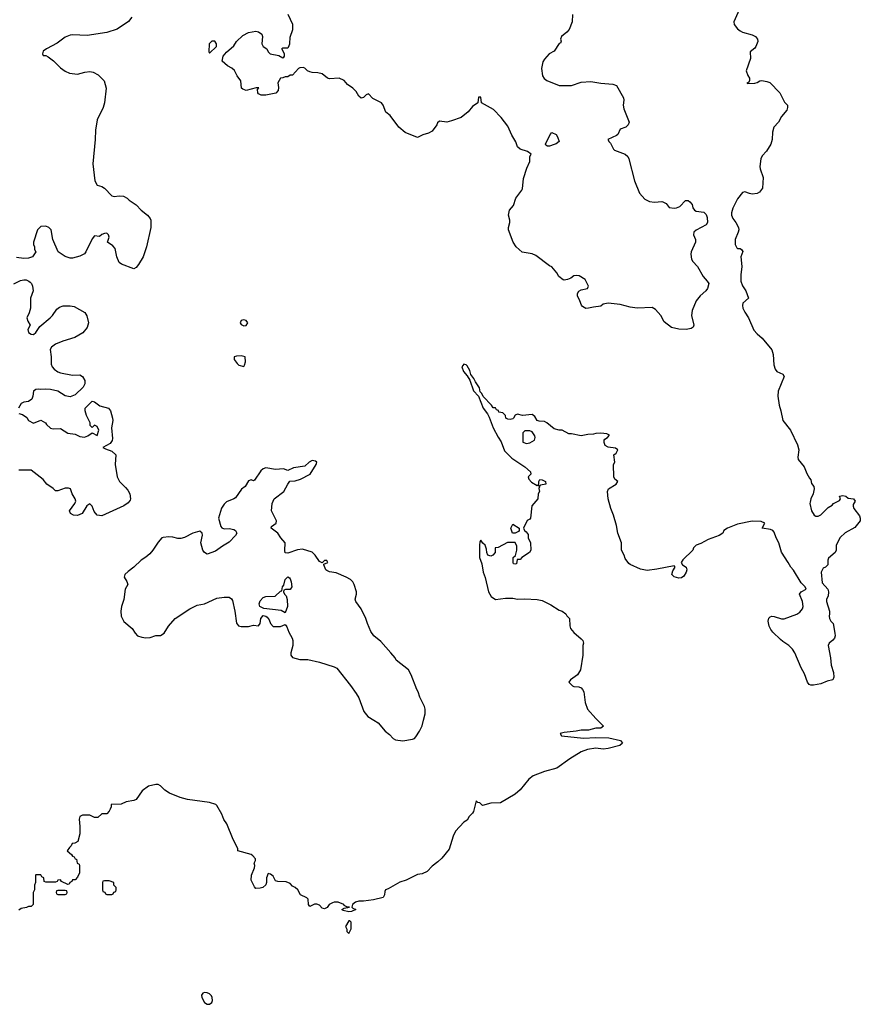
# Model space of a CAD drawing. Header units: inches. Extents: x 1980008 to 2252673, y 74414 to 260562.
# Tile 120 of 228: x 2090397 to 2097274, y 207675 to 215729. Entities that reach past the tile are written whole.
import ezdxf

# ---------------------------------------------------------------- set-up
doc = ezdxf.new("R2010")
doc.units = ezdxf.units.IN
doc.header["$MEASUREMENT"] = 0
doc.layers.add('C0290', color=7, linetype='Continuous')
doc.layers.add('C0291', color=7, linetype='Continuous')

msp = doc.modelspace()

# ---------------------------------------------------------------- linework, layer by layer
at = {"layer": 'C0290', "color": 5}
for points, elevation in [([(2095123.2, 210000), (2095173.2, 209950), (2095150, 209934.8), (2095110, 209934.9), (2095050, 209918), (2094990, 209917.3), (2094950, 209907.7), (2094850, 209898.8), (2094818, 209890), (2094829.6, 209869.6), (2095008.3, 209851.7), (2095110, 209858), (2095215.7, 209855.7), (2095312.7, 209832.7), (2095329.2, 209810), (2095307.2, 209792.8), (2095210, 209766), (2095170, 209761.6), (2095109.6, 209770.4), (2095041.5, 209758.5), (2094990, 209738.8), (2094896.6, 209683.4), (2094790, 209605.3), (2094690, 209578.7), (2094596.9, 209543.1), (2094563.1, 209516.9), (2094491.5, 209430), (2094450, 209393.7), (2094330, 209323.1), (2094250, 209320.5), (2094182, 209302), (2094162, 209322), (2094146, 209326), (2094130, 209338), (2094109.4, 209250.6), (2094101.5, 209238.5), (2094073.2, 209210), (2094058, 209182), (2094030, 209164.7), (2093962.7, 209090), (2093942.7, 209050), (2093910, 208944.7), (2093849.4, 208870.6), (2093818.6, 208841.4), (2093770, 208806), (2093730, 208761), (2093690, 208742.8), (2093650, 208736), (2093558, 208690), (2093506.3, 208673.7), (2093410, 208618), (2093390, 208612), (2093382.7, 208597.3), (2093381.2, 208570), (2093370, 208548.2), (2093290, 208529), (2093210, 208518), (2093170, 208518.8), (2093144.5, 208510), (2093119, 208490), (2093115.3, 208470), (2093122, 208462), (2093148, 208450), (2093112.7, 208432.7), (2093090, 208432), (2093042, 208442), (2093032, 208450), (2093050, 208462), (2093094, 208470), (2093072.7, 208472.7), (2093050, 208482), (2093047.3, 208490), (2093002, 208510), (2092969.8, 208510.2), (2092955.3, 208504.7), (2092929.7, 208490.3), (2092913.6, 208466.4), (2092890, 208454.8), (2092870, 208461), (2092850, 208484.7), (2092827.3, 208492.7), (2092810, 208494), (2092770, 208476), (2092758.8, 208490), (2092756, 208536), (2092746, 208546), (2092694, 208570), (2092672, 208610), (2092651.1, 208631.1), (2092630, 208642), (2092610, 208662), (2092576.9, 208676.9), (2092510, 208678), (2092490, 208684.7), (2092470, 208722.8), (2092450, 208738.8), (2092430, 208744.7), (2092417, 208710), (2092416, 208670), (2092410, 208652), (2092386, 208630), (2092363.6, 208623.6), (2092330, 208622), (2092316.9, 208636.9), (2092291.6, 208691.6), (2092292, 208730), (2092318, 208790), (2092321, 208810), (2092316, 208830), (2092326, 208850), (2092324.7, 208864.7), (2092304, 208890), (2092290, 208899.3), (2092182, 208930), (2092182, 208950), (2092142, 209022), (2092091.3, 209150), (2092067.1, 209187.1), (2092050.7, 209230.7), (2092010, 209302), (2092002, 209310), (2091950, 209326), (2091770, 209350.8), (2091710, 209366), (2091622, 209402), (2091585.4, 209425.4), (2091550, 209462), (2091530, 209472), (2091510, 209472), (2091450, 209458), (2091398, 209422), (2091349.1, 209350.9), (2091330, 209341), (2091268.4, 209331.6), (2091227.3, 209312.7), (2091146, 209310), (2091146, 209290), (2091138, 209270), (2091130, 209254), (2091110, 209234), (2091070, 209234), (2091036.4, 209203.6), (2091010, 209202), (2090970, 209222), (2090910, 209222), (2090890, 209212), (2090882, 209190), (2090889, 209130), (2090889, 209070), (2090873.2, 209006.8), (2090847.3, 208992.7), (2090826, 208990), (2090818, 208970), (2090803.1, 208956.9), (2090786, 208930), (2090820.4, 208900.4), (2090830, 208886), (2090842, 208882), (2090850, 208866), (2090862, 208862), (2090866, 208830), (2090882, 208822), (2090886, 208810), (2090886, 208750), (2090870, 208714), (2090850, 208694), (2090830, 208694), (2090822, 208678), (2090806, 208670), (2090802, 208658), (2090790, 208654), (2090738, 208678), (2090730, 208692), (2090708.4, 208691.6), (2090702, 208678), (2090690, 208674), (2090610, 208674), (2090598, 208678), (2090594, 208710), (2090578, 208718), (2090570, 208734), (2090530, 208734), (2090526, 208730), (2090526, 208670), (2090518, 208650), (2090518, 208610), (2090508, 208590), (2090506, 208490), (2090490, 208474), (2090470, 208474), (2090453.6, 208466.4), (2090410, 208458), (2090390, 208446)], 60), ([(2093293.9, 210000), (2093330, 209978), (2093387.9, 209907.9), (2093421.4, 209881.4), (2093451, 209850), (2093470, 209839.1), (2093530, 209830.6), (2093610, 209844), (2093628, 209850), (2093638, 209862), (2093668.7, 209910), (2093690, 209954), (2093701.5, 210000)], 80)]:
    msp.add_lwpolyline(points, dxfattribs=dict(at, elevation=elevation))
at = {"layer": 'C0290', "color": 5, "elevation": 60}
for points in [[(2091130, 208686), (2091090, 208686), (2091078, 208682), (2091074, 208670), (2091074, 208610), (2091078, 208598), (2091092.7, 208592.7), (2091098, 208578), (2091110, 208574), (2091150, 208574), (2091162, 208578), (2091167.3, 208592.7), (2091182, 208598), (2091186, 208610), (2091186, 208630), (2091166, 208650), (2091166, 208670)], [(2090770, 208606), (2090710, 208606), (2090698, 208602), (2090694, 208590), (2090698, 208578), (2090710, 208574), (2090770, 208574), (2090782, 208578), (2090786, 208590), (2090782, 208602)], [(2093098, 208358), (2093090, 208358), (2093062, 208310), (2093074, 208290), (2093074, 208270), (2093090, 208254), (2093107.3, 208292.7), (2093107.3, 208347.3)], [(2091910, 207771.6), (2091895.2, 207764.8), (2091885.3, 207750), (2091887.4, 207730), (2091910, 207690.8), (2091930, 207674.8), (2091950, 207676), (2091969.3, 207690.7), (2091972.9, 207707.1), (2091972.7, 207730), (2091964.8, 207744.8), (2091950, 207759.3), (2091930, 207769.3)]]:
    msp.add_lwpolyline(points, close=True, dxfattribs=at)
at = {"layer": 'C0291', "color": 5}
for points, elevation in [([(2094919.6, 215770), (2094917.6, 215710), (2094891.5, 215648.5), (2094873.3, 215626.7), (2094829.5, 215590), (2094821.2, 215570), (2094826, 215554), (2094822, 215538), (2094810, 215534), (2094770, 215471), (2094728.7, 215450), (2094690, 215406), (2094676.9, 215383.1), (2094666.6, 215330), (2094674, 215270), (2094687.2, 215247.2), (2094710, 215232), (2094810, 215191.6), (2094910, 215189.6), (2094990, 215218), (2095070, 215222), (2095150, 215208.4), (2095250, 215201.1), (2095280.7, 215190), (2095336, 215090), (2095339.3, 215070), (2095335.1, 215030), (2095340.1, 215000.1), (2095384, 214890), (2095375.3, 214870), (2095355.3, 214850), (2095308, 214832), (2095289.4, 214790.6), (2095278.9, 214781.1), (2095208, 214750), (2095218, 214730), (2095230, 214718), (2095254, 214670), (2095262.5, 214662.5), (2095350, 214629.6), (2095371, 214611), (2095380.5, 214590), (2095427.3, 214410), (2095467, 214310), (2095510, 214261.2), (2095550, 214240.9), (2095590, 214235.1), (2095650, 214242), (2095659.1, 214239.1), (2095685.6, 214225.6), (2095710, 214193.2), (2095750, 214186), (2095770.5, 214189.5), (2095798, 214202), (2095844.7, 214250), (2095866, 214250), (2095880.2, 214240.2), (2095897.2, 214217.2), (2095904, 214190), (2095918, 214170), (2095930, 214162), (2095994, 214154), (2096014, 214134), (2096021.2, 214110), (2096022.7, 214070), (2096013.2, 214050), (2095930, 214006.3), (2095911.2, 213990), (2095908.9, 213970), (2095926.8, 213930), (2095926.8, 213910), (2095891.1, 213830), (2095887.9, 213810), (2095893.7, 213770), (2095904.4, 213750), (2095941.3, 213710), (2095987.2, 213627.2), (2096022, 213590), (2096034, 213570), (2096023.6, 213530), (2096009.6, 213510), (2095963, 213470), (2095931.6, 213430), (2095898.4, 213350), (2095891.8, 213310), (2095912.3, 213230), (2095906.3, 213213.7), (2095890, 213202), (2095850, 213193.4), (2095790, 213196.3), (2095730, 213211), (2095670, 213258), (2095640.7, 213310), (2095597.3, 213357.3), (2095570, 213375.5), (2095449.6, 213370.4), (2095390, 213377.1), (2095310, 213398.4), (2095210, 213411.3), (2095170, 213401), (2095150, 213385.5), (2095090, 213378), (2095050, 213367.9), (2095027.4, 213367.4), (2095002, 213382), (2094992.3, 213392.3), (2094980.5, 213430), (2094959.3, 213470), (2094959.1, 213490), (2094972.4, 213507.6), (2094990, 213518), (2095042, 213530), (2095051.3, 213550), (2095023.6, 213603.6), (2094974.4, 213634.4), (2094950, 213636), (2094930, 213634.8), (2094904.8, 213615.2), (2094877.5, 213602.5), (2094850, 213598.8), (2094842, 213602), (2094808.1, 213628.1), (2094790, 213658), (2094750, 213706), (2094730, 213716), (2094618.8, 213798.8), (2094590, 213814.8), (2094508.3, 213828.3), (2094457.3, 213870), (2094434, 213910), (2094396, 214010), (2094396, 214030), (2094406, 214070), (2094406, 214090), (2094396, 214130), (2094404.7, 214170), (2094436, 214210), (2094454.8, 214270), (2094505.4, 214334.6), (2094510, 214346), (2094518, 214430), (2094544.5, 214515.5), (2094571.3, 214570), (2094571.6, 214608.4), (2094582, 214630), (2094552, 214650), (2094490, 214670.8), (2094468.1, 214688.1), (2094456, 214730), (2094424, 214784), (2094390, 214858), (2094334.8, 214930), (2094274.2, 214994.2), (2094174, 215050), (2094170, 215094), (2094150, 215094), (2094146, 215050), (2094102, 215018), (2094064.7, 214975.3), (2094008, 214930), (2093930, 214901), (2093890, 214891), (2093830, 214898), (2093814.6, 214885.4), (2093808.7, 214870), (2093770, 214818), (2093740.2, 214799.8), (2093693.6, 214786.4), (2093650, 214764.7), (2093550, 214804.7), (2093498, 214850), (2093426.4, 214946.4), (2093391.1, 214971.1), (2093370.8, 215030), (2093356, 215050), (2093285.5, 215085.5), (2093250, 215122), (2093230, 215114), (2093210, 215091.3), (2093190, 215086), (2093170, 215102), (2093150, 215142), (2093122, 215170), (2093079.6, 215199.6), (2093050, 215231), (2093010, 215250.8), (2092930, 215246), (2092914, 215250), (2092870, 215284.7), (2092835.3, 215295.3), (2092790, 215296), (2092770, 215301), (2092752, 215310), (2092730, 215332), (2092716.9, 215336.9), (2092690, 215336), (2092678, 215330), (2092630, 215274), (2092610, 215274), (2092590, 215262), (2092570, 215262), (2092550, 215252), (2092529.3, 215250.7), (2092509, 215211), (2092515.1, 215175.1), (2092512.7, 215150), (2092492, 215128), (2092411.3, 215111.3), (2092371.6, 215111.6), (2092350, 215122), (2092344.7, 215130), (2092343.6, 215156.4), (2092352, 215172), (2092331.3, 215171.3), (2092250, 215150.8), (2092221.4, 215161.4), (2092211.3, 215170), (2092206.8, 215230), (2092177.3, 215270), (2092154, 215314), (2092132.5, 215332.5), (2092098, 215350), (2092052, 215390), (2092061, 215430), (2092090, 215462), (2092150, 215515.3), (2092171.3, 215550), (2092221.4, 215598.6), (2092270, 215622.7), (2092330, 215636), (2092350, 215629), (2092377.2, 215610), (2092382.7, 215590), (2092378, 215530), (2092388.9, 215508.9), (2092418, 215490), (2092430, 215466), (2092446, 215450), (2092517.2, 215437.2), (2092550, 215418), (2092556.9, 215423.1), (2092562, 215430), (2092562, 215450), (2092542, 215490), (2092550, 215498), (2092590, 215498), (2092595.3, 215504.7), (2092606, 215530), (2092610, 215586), (2092631, 215649), (2092630.7, 215690), (2092594, 215770)], 80), ([(2096282.7, 215810), (2096239, 215710), (2096242, 215690), (2096270, 215654), (2096290, 215637.2), (2096310, 215626), (2096390, 215605.6), (2096416, 215590), (2096431.8, 215570), (2096435.1, 215550), (2096419.6, 215510), (2096410, 215496.3), (2096374, 215466), (2096376.3, 215410), (2096339.3, 215310), (2096352.5, 215272.5), (2096368, 215250), (2096367.3, 215232.7), (2096362, 215218), (2096346, 215210), (2096350, 215206), (2096410, 215208.7), (2096430, 215215.3), (2096450.8, 215229.2), (2096467.3, 215232.7), (2096510, 215224.5), (2096534.5, 215214.5), (2096616.9, 215130), (2096654.5, 215054.5), (2096679, 215030), (2096677.2, 215010), (2096672.1, 214987.9), (2096630, 214936), (2096606, 214890), (2096566.6, 214850), (2096554.5, 214810), (2096552, 214750), (2096542.7, 214710), (2096505.6, 214654.4), (2096470, 214614), (2096459.7, 214590), (2096451.7, 214528.3), (2096453.7, 214510), (2096478.2, 214438.2), (2096475, 214350), (2096450, 214318), (2096430, 214306.4), (2096390, 214302), (2096366.3, 214306.3), (2096330, 214321.3), (2096310, 214316.3), (2096270, 214263.8), (2096230, 214188.2), (2096220.6, 214150), (2096221.1, 214130), (2096230, 214102), (2096255.1, 214070), (2096277.2, 214030), (2096279.3, 214010), (2096274.5, 213990), (2096249.6, 213930.4), (2096249.7, 213890), (2096263.3, 213863.3), (2096270, 213857.2), (2096290, 213858.4), (2096302.7, 213850), (2096312.2, 213832.2), (2096295.6, 213790), (2096306, 213710), (2096297, 213643), (2096296.8, 213590), (2096310.6, 213550.6), (2096337.4, 213510), (2096359.3, 213450), (2096313.6, 213410), (2096309.7, 213390), (2096312.8, 213370), (2096330, 213335.1), (2096360.5, 213290), (2096403.5, 213190), (2096430, 213158.9), (2096470, 213123), (2096549.2, 213029.2), (2096561, 212990), (2096565.7, 212905.7), (2096577.7, 212870), (2096591.9, 212851.9), (2096639, 212830), (2096651.5, 212811.5), (2096601, 212690), (2096598.5, 212650), (2096610, 212575.3), (2096625.1, 212530), (2096639.7, 212450), (2096703.1, 212370), (2096760.4, 212250), (2096770.9, 212210), (2096761.6, 212150), (2096765.1, 212130), (2096814, 212070), (2096836.6, 212016.6), (2096858, 211978), (2096870, 211966), (2096875.3, 211935.3), (2096894, 211910), (2096897.2, 211890), (2096889.2, 211850), (2096869, 211810), (2096863.1, 211783.1), (2096862, 211770), (2096875.3, 211710), (2096896.4, 211676.4), (2096910, 211668), (2096930, 211668), (2096950, 211678), (2097010, 211738), (2097043.6, 211756.4), (2097054, 211770), (2097103.6, 211796.4), (2097112, 211810), (2097104.7, 211830), (2097130, 211837.2), (2097155.3, 211830), (2097175.1, 211815.1), (2097219, 211810), (2097232.3, 211790), (2097216.4, 211763.6), (2097215.3, 211750), (2097222, 211730), (2097268.7, 211670), (2097274, 211650), (2097274, 211630), (2097230, 211576), (2097149.3, 211530.7), (2097110, 211492), (2097075.3, 211430), (2097075.3, 211390), (2097068, 211370), (2097014.6, 211325.4), (2097008.9, 211308.9), (2097008, 211270), (2096988.9, 211251.1), (2096970, 211242), (2096954, 211210), (2096963.2, 211123.2), (2097008.7, 211070), (2097015.1, 211050), (2097010, 211014), (2096998, 210990), (2096998, 210970), (2097020.9, 210890), (2097022.9, 210870), (2097018, 210850), (2097021.3, 210830), (2097032, 210810), (2097051.6, 210790), (2097066.3, 210710), (2097068, 210690), (2097063.6, 210670), (2097050, 210653), (2097018, 210630), (2097011.6, 210610), (2097031.2, 210510), (2097036.9, 210450), (2097054.7, 210390), (2097057.4, 210350), (2097049, 210330), (2097002, 210318), (2096950, 210297.1), (2096890, 210286), (2096870, 210285.3), (2096856, 210290), (2096842.4, 210310), (2096817.6, 210377.6), (2096790, 210426.8), (2096738, 210550), (2096719.9, 210579.9), (2096690.3, 210610), (2096641.2, 210641.2), (2096620.1, 210660.1), (2096559.3, 210719.3), (2096540.9, 210740.9), (2096527.1, 210767.1), (2096519.8, 210810), (2096526, 210834), (2096535.9, 210844.1), (2096550, 210848.8), (2096570, 210846.9), (2096630, 210827.3), (2096650, 210828.4), (2096754.7, 210865.3), (2096778.7, 210881.3), (2096799.8, 210910), (2096805.9, 210930), (2096800.6, 210970), (2096775.5, 211030), (2096790, 211049.3), (2096832, 211070), (2096822, 211090), (2096790, 211122), (2096727.1, 211227.1), (2096704.7, 211250), (2096684.7, 211290), (2096630, 211372), (2096606.8, 211450), (2096586, 211490), (2096570, 211538), (2096558, 211550), (2096538.4, 211558.4), (2096472, 211570), (2096494, 211610), (2096463.6, 211623.6), (2096390, 211626.8), (2096270, 211601), (2096188, 211570), (2096158, 211550), (2096148, 211530), (2096118, 211510), (2096030, 211477.6), (2095970, 211444.9), (2095930, 211430.6), (2095909.3, 211410), (2095904, 211390), (2095822, 211310), (2095808, 211290), (2095818, 211270), (2095848, 211250), (2095855.3, 211230), (2095849, 211210), (2095830, 211178), (2095810, 211164), (2095790, 211160.7), (2095750.8, 211170.8), (2095731.3, 211190), (2095739.8, 211220.2), (2095758, 211250), (2095750, 211262), (2095610, 211234), (2095530, 211224), (2095474.4, 211234.4), (2095391.1, 211271.1), (2095379.6, 211279.6), (2095350, 211322), (2095342.8, 211350), (2095321, 211390), (2095320.5, 211450), (2095290.5, 211530), (2095280.4, 211590), (2095255.8, 211675.8), (2095232.9, 211730), (2095212, 211810), (2095206.8, 211870), (2095214, 211890), (2095276, 211930), (2095290.7, 211950), (2095266, 211970), (2095258, 211990), (2095256, 212090), (2095264.7, 212110), (2095258, 212170), (2095276.3, 212183.7), (2095291.3, 212210), (2095270, 212224.7), (2095210, 212230.8), (2095186.7, 212246.7), (2095179.1, 212270), (2095179.1, 212290), (2095183.7, 212296.3), (2095206, 212310), (2095222, 212330), (2095201, 212341), (2095150, 212347.7), (2095110, 212344.9), (2095090, 212338), (2095045.1, 212334.9), (2094990, 212323.8), (2094910, 212342), (2094890, 212342), (2094834, 212370), (2094810, 212371), (2094770, 212381), (2094710.6, 212430.6), (2094690, 212441), (2094645.4, 212445.4), (2094631.1, 212451.1), (2094610, 212482), (2094590, 212498), (2094510, 212491.3), (2094470, 212502), (2094450, 212494), (2094438, 212470), (2094430, 212464.7), (2094410, 212458), (2094390, 212462), (2094374, 212470), (2094371.6, 212491.6), (2094350, 212514), (2094318, 212518), (2094312.7, 212532.7), (2094298, 212538), (2094290, 212554), (2094270, 212554), (2094256.9, 212576.9), (2094187.7, 212647.7), (2094178, 212670), (2094165.2, 212685.2), (2094157.5, 212717.5), (2094125.8, 212765.8), (2094113.2, 212793.2), (2094087.7, 212827.7), (2094078.7, 212858.7), (2094057.6, 212897.6), (2094050, 212906.8), (2094029.7, 212910.3), (2094014.5, 212890), (2094028.7, 212850), (2094056.9, 212816.9), (2094080.1, 212780.1), (2094110, 212692.7), (2094149.5, 212650), (2094188, 212550), (2094224, 212504), (2094237.5, 212477.5), (2094269.8, 212389.8), (2094310, 212312.7), (2094335.6, 212275.6), (2094362.7, 212202.7), (2094422.3, 212142.3), (2094529, 212070), (2094576, 212030), (2094578, 212010), (2094558, 211990), (2094562.7, 211970), (2094584.9, 211944.9), (2094630, 211919), (2094639.8, 211920.2), (2094644.7, 211930), (2094642.8, 211950), (2094651.3, 211968.7), (2094670, 211964.5), (2094698.4, 211950), (2094702, 211930), (2094658, 211922), (2094650, 211914), (2094642, 211918), (2094648.4, 211908.4), (2094644.7, 211895.3), (2094648.7, 211870), (2094638, 211850), (2094635.3, 211810), (2094587.2, 211752.8), (2094575.3, 211650), (2094570, 211642), (2094549.1, 211630.9), (2094518, 211570), (2094526, 211550), (2094540.4, 211540.4), (2094556.4, 211516.4), (2094558, 211490), (2094575.3, 211450), (2094579, 211390), (2094568, 211370), (2094506, 211330), (2094490, 211314), (2094467.3, 211312.7), (2094462, 211278), (2094450, 211274), (2094438, 211278), (2094434, 211290), (2094434, 211330), (2094452.7, 211347.3), (2094464.7, 211390), (2094463.6, 211423.6), (2094451.6, 211451.6), (2094388.9, 211451.1), (2094310, 211412), (2094286, 211410), (2094286, 211370), (2094268, 211350), (2094250, 211341), (2094226, 211350), (2094218, 211370), (2094216.9, 211396.9), (2094204.7, 211430), (2094186.8, 211446.8), (2094170, 211472), (2094161.2, 211458.8), (2094157.2, 211430), (2094157.6, 211330), (2094178.9, 211278.9), (2094188.8, 211208.8), (2094204.9, 211164.9), (2094232.1, 211050), (2094255.1, 211010), (2094290, 210987.4), (2094370, 210997.3), (2094430, 210995.8), (2094470, 210989.8), (2094530, 210992.3), (2094630, 210986.4), (2094670, 210977.4), (2094742.8, 210942.8), (2094810, 210898), (2094835.3, 210890), (2094864, 210870), (2094872.7, 210852.7), (2094894, 210830), (2094896.2, 210770), (2094903.6, 210750), (2094930, 210716.2), (2094990, 210665.2), (2095002.7, 210650), (2095009.2, 210630), (2095005.2, 210610), (2095005.2, 210530), (2094983.7, 210410), (2094961.2, 210370), (2094902, 210330), (2094889, 210310), (2094919, 210279), (2094930, 210274), (2094972.1, 210272.1), (2094990, 210264), (2095001.2, 210250), (2095011.8, 210230), (2095023, 210143), (2095042.7, 210090), (2095110, 210013.2), (2095123.2, 210000)], 60), ([(2091315.1, 215750), (2091286.5, 215713.5), (2091195.3, 215650), (2091110, 215622.8), (2090950, 215598.8), (2090830, 215604.7), (2090810, 215602), (2090770, 215584.7), (2090702, 215538), (2090617.2, 215490), (2090589.4, 215470), (2090582.7, 215450), (2090590, 215435.3), (2090610, 215435.1), (2090630, 215423.7), (2090673.4, 215393.4), (2090730, 215335.1), (2090770, 215307), (2090804, 215290), (2090870, 215284.2), (2090930, 215299.5), (2090970, 215303.7), (2090998.9, 215298.9), (2091038.9, 215278.9), (2091087.7, 215227.7), (2091105.4, 215170), (2091091.4, 215048.6), (2091080.7, 215010), (2091031.2, 214908.8), (2091015.6, 214824.4), (2091013, 214750), (2090994, 214550), (2091011.7, 214411.7), (2091030, 214374), (2091070, 214364.5), (2091090, 214352), (2091150, 214289.3), (2091170, 214282.7), (2091210, 214289.2), (2091245.6, 214285.6), (2091275.3, 214270), (2091292.9, 214252.9), (2091350, 214215.3), (2091389.6, 214169.6), (2091442, 214130), (2091463.1, 214103.1), (2091468.9, 214088.9), (2091469, 214030), (2091433.2, 213870), (2091406, 213790), (2091370, 213726), (2091350, 213701), (2091330, 213691.3), (2091230, 213727.7), (2091210, 213742.8), (2091190.5, 213790), (2091176.7, 213856.7), (2091159.3, 213879.3), (2091116, 213910), (2091128.5, 213950), (2091123.1, 213970), (2091110, 213982), (2091090, 213980.3), (2091068.2, 213971.8), (2091050, 213954.8), (2091010, 213961), (2090990, 213936), (2090938, 213830), (2090925.8, 213814.2), (2090890, 213794.4), (2090830, 213778.8), (2090810, 213778.8), (2090770, 213790.8), (2090711, 213830), (2090666.8, 213930), (2090653.4, 214010), (2090636, 214030), (2090610, 214040.7), (2090570, 214037.3), (2090542.7, 214010), (2090509.1, 213909.1), (2090509, 213889), (2090518, 213870), (2090518, 213850), (2090528, 213830), (2090502, 213790), (2090470, 213778.8), (2090430, 213776), (2090370, 213784.7)], 80), ([(2090350, 213569.4), (2090404.4, 213595.6), (2090430, 213601.6), (2090450, 213599.6), (2090471.2, 213591.2), (2090481.7, 213581.7), (2090492.3, 213570), (2090500.9, 213550), (2090507, 213510), (2090485.2, 213450), (2090484.2, 213370), (2090473.6, 213330), (2090454.5, 213290), (2090462.5, 213262.5), (2090482, 213230), (2090464.7, 213195.3), (2090470, 213168.7), (2090490, 213155.3), (2090510, 213154), (2090530, 213169.2), (2090561.6, 213218.4), (2090646.8, 213290), (2090666, 213310), (2090699.9, 213360.1), (2090723.1, 213376.9), (2090752.5, 213387.5), (2090809.5, 213389.5), (2090842, 213382), (2090930, 213332.3), (2090946.6, 213306.6), (2090959.5, 213250), (2090949.3, 213210), (2090913.3, 213166.7), (2090849, 213130), (2090750, 213100.4), (2090690, 213075.8), (2090657, 213050), (2090647, 213030), (2090655.6, 212970), (2090655.1, 212910), (2090662.7, 212890), (2090679.3, 212870), (2090707.7, 212847.7), (2090730, 212839.5), (2090830, 212822), (2090890, 212822.7), (2090910, 212809), (2090930, 212778), (2090929.3, 212750), (2090916.2, 212723.8), (2090850, 212661), (2090810, 212644.7), (2090770, 212651.3), (2090710, 212690.8), (2090650, 212704), (2090610, 212706.8), (2090570, 212702.8), (2090550, 212706.8), (2090530, 212702.8), (2090508.7, 212690), (2090504, 212650), (2090495.1, 212624.9), (2090470, 212606), (2090430, 212601), (2090408, 212590), (2090386, 212550)], 80), ([(2090390, 212508.7), (2090419, 212499), (2090454.6, 212474.6), (2090468.9, 212448.9), (2090510, 212428.7), (2090570, 212454), (2090608, 212430), (2090616.4, 212416.4), (2090650, 212388), (2090670, 212382), (2090730, 212384), (2090790, 212346.6), (2090850, 212337.2), (2090890, 212319.3), (2090926.4, 212313.6), (2090955.3, 212324.7), (2090990, 212348), (2091030, 212328), (2091044.7, 212370), (2091030, 212402), (2091010, 212412), (2090990, 212394), (2090974, 212410), (2090972, 212430), (2090942, 212490), (2090932, 212530), (2090932, 212550), (2090939.6, 212560.4), (2090990, 212608), (2091010, 212602), (2091051.5, 212571.5), (2091122.7, 212550), (2091139.6, 212530), (2091157.4, 212470), (2091158, 212450), (2091147, 212390), (2091156.9, 212303.1), (2091153.1, 212286.9), (2091136.6, 212263.4), (2091078, 212230), (2091098, 212218), (2091150, 212199.5), (2091183.7, 212170), (2091178.4, 212090), (2091193.6, 211990), (2091212.3, 211950), (2091263.3, 211903.3), (2091281, 211881), (2091297.2, 211850), (2091304, 211810), (2091300.2, 211799.8), (2091283.7, 211776.3), (2091247.9, 211752.1), (2091070, 211670.5), (2091030, 211674.9), (2091006.6, 211706.6), (2090990, 211750.8), (2090970, 211767.3), (2090947.2, 211752.8), (2090909, 211690), (2090870, 211674), (2090836, 211676), (2090812, 211690), (2090804.7, 211710), (2090846.8, 211770), (2090856, 211790), (2090851, 211810), (2090827.3, 211850), (2090811.3, 211890), (2090796.3, 211896.3), (2090770, 211897.3), (2090710, 211874), (2090690, 211876), (2090670, 211894.8), (2090618, 211930), (2090587.5, 211967.5), (2090490, 212044.7), (2090390, 212044.7)], 80), ([(2093701.5, 210000), (2093714, 210050), (2093714, 210090), (2093708.7, 210110), (2093670, 210186), (2093657.2, 210230), (2093645.2, 210250), (2093599.3, 210370), (2093577.2, 210410), (2093478, 210490), (2093468.9, 210508.9), (2093434, 210550), (2093350, 210641.2), (2093293.2, 210690), (2093270, 210725.2), (2093241.2, 210790), (2093229.2, 210830), (2093189.2, 210910), (2093146, 210970), (2093142.7, 210990), (2093152.3, 211030), (2093152.3, 211050), (2093133.2, 211110), (2093122, 211130), (2093102, 211150), (2093068, 211170), (2092985.2, 211205.2), (2092930, 211212.3), (2092910, 211222.7), (2092901.2, 211230), (2092886, 211270), (2092886, 211274), (2092918, 211290), (2092910, 211306), (2092890, 211306), (2092870, 211286), (2092850, 211298), (2092814, 211350), (2092790, 211373.2), (2092710, 211397.2), (2092670, 211393.2), (2092590, 211366), (2092570, 211368.7), (2092566.6, 211386.6), (2092569, 211450), (2092534, 211490), (2092509, 211530), (2092455.3, 211570), (2092458, 211582), (2092494, 211610), (2092499, 211630), (2092457.2, 211710), (2092461.2, 211770), (2092479, 211810), (2092557.2, 211870), (2092589.2, 211930), (2092606.8, 211953.2), (2092650, 211957.6), (2092694, 211970), (2092773.2, 212010), (2092822, 212090), (2092828, 212110), (2092818, 212118), (2092790, 212124), (2092764.7, 212110), (2092730, 212078), (2092636.8, 212063.2), (2092590, 212042), (2092554.2, 212054.2), (2092489.6, 212049.6), (2092410, 212064), (2092390, 212055.3), (2092370, 212038), (2092316.9, 211963.1), (2092310, 211958), (2092290, 211966), (2092270, 211958), (2092242, 211910), (2092210.9, 211889.1), (2092162, 211818), (2092150, 211808.7), (2092090, 211784), (2092070, 211765.2), (2092046.9, 211733.1), (2092022, 211650), (2092043.6, 211583.6), (2092051.6, 211571.6), (2092070, 211564.7), (2092110, 211566), (2092150, 211558), (2092162, 211550), (2092172, 211530), (2092162, 211510), (2092110, 211455.3), (2092056.9, 211423.1), (2091999.8, 211380.2), (2091930, 211358), (2091908, 211370), (2091895.3, 211390), (2091879, 211450), (2091893.2, 211513.2), (2091888.7, 211530), (2091870, 211544), (2091812, 211530), (2091746.4, 211493.6), (2091715.3, 211484.7), (2091690, 211484), (2091650, 211495.1), (2091618, 211498), (2091570, 211494), (2091561, 211490), (2091530, 211455.3), (2091487.3, 211390), (2091460.9, 211359.1), (2091430, 211332.7), (2091390, 211309), (2091331.3, 211250), (2091284.5, 211215.5), (2091258, 211190), (2091251, 211170), (2091274, 211134), (2091281, 211110), (2091261, 211070), (2091250, 210986), (2091230.6, 210929.4), (2091224, 210890), (2091226.8, 210850), (2091250, 210806), (2091316, 210750), (2091341, 210710), (2091361, 210690), (2091397.3, 210677.3), (2091430, 210672.7), (2091464.5, 210675.5), (2091510, 210691), (2091550, 210690.8), (2091579, 210710), (2091612.9, 210767.1), (2091670, 210831.3), (2091789.5, 210910.5), (2091850, 210938.8), (2091910, 210950.7), (2092010, 210996), (2092070, 211006), (2092110, 211004.7), (2092130, 210992), (2092136.8, 210976.8), (2092156.3, 210890), (2092170, 210792), (2092187.7, 210770), (2092210, 210765.3), (2092270, 210764.9), (2092310, 210774.8), (2092350, 210771.3), (2092364, 210790), (2092369.3, 210830.7), (2092390, 210856), (2092410, 210851), (2092422, 210842), (2092438.8, 210818.8), (2092448, 210790), (2092470, 210764.4), (2092530, 210764.9), (2092570, 210782), (2092583.5, 210763.5), (2092598.4, 210718.4), (2092626, 210670), (2092630.9, 210650.9), (2092631, 210610), (2092614, 210550), (2092616, 210530), (2092630, 210511.3), (2092690, 210496), (2092754.4, 210494.4), (2092850, 210474.8), (2092970, 210436), (2092990, 210424.7), (2093103.5, 210283.5), (2093150, 210218), (2093170, 210182), (2093210.9, 210070.9), (2093244.7, 210030), (2093293.9, 210000)], 80)]:
    msp.add_lwpolyline(points, dxfattribs=dict(at, elevation=elevation))
for points, elevation in [([(2091992.7, 215552.7), (2091970, 215552.7), (2091946.8, 215530), (2091944.7, 215464.7), (2091950, 215454), (2092008, 215510), (2092008, 215530)], 80), ([(2094730, 214693.2), (2094713.6, 214693.6), (2094702, 214702), (2094699.3, 214710), (2094737.2, 214790), (2094750, 214806), (2094784.7, 214790), (2094798, 214770), (2094811.1, 214731.1), (2094787.1, 214712.9), (2094770, 214707)], 80), ([(2092230, 213273.6), (2092210, 213268.7), (2092200.7, 213250), (2092210, 213236), (2092230, 213225.5), (2092250, 213227.7), (2092262.7, 213250), (2092250, 213269)], 80), ([(2092210, 212979.7), (2092170, 212976.3), (2092151, 212970), (2092151, 212950), (2092175.3, 212915.3), (2092190, 212902), (2092230, 212892), (2092237.2, 212902.8), (2092244, 212930), (2092240.9, 212970)], 80), ([(2094570, 212366), (2094530, 212366), (2094514, 212350), (2094512.7, 212272.7), (2094542.8, 212262.8), (2094570, 212267.3), (2094608, 212290), (2094615.3, 212310), (2094610, 212326), (2094590, 212358)], 60), ([(2094450, 211528.7), (2094428.9, 211528.9), (2094415.3, 211570), (2094430, 211602), (2094482, 211570), (2094482, 211550), (2094476.9, 211543.1)], 60), ([(2092570, 210878), (2092536, 210896), (2092393.6, 210913.6), (2092362, 210930), (2092355.3, 210950), (2092365.2, 210974.8), (2092390, 211002), (2092410, 211011.3), (2092487.3, 211012.7), (2092530, 211054), (2092542, 211058), (2092548, 211090), (2092556.4, 211103.6), (2092569.3, 211150.7), (2092590, 211171.3), (2092603.6, 211163.6), (2092610, 211154), (2092618, 211130), (2092622, 211090), (2092610, 211068), (2092572.7, 211067.3), (2092558, 211062), (2092554, 211050), (2092562, 211030), (2092576, 211016), (2092585.4, 210985.4), (2092586.8, 210930)], 80)]:
    msp.add_lwpolyline(points, close=True, dxfattribs=dict(at, elevation=elevation))

doc.saveas('drawing.dxf')
